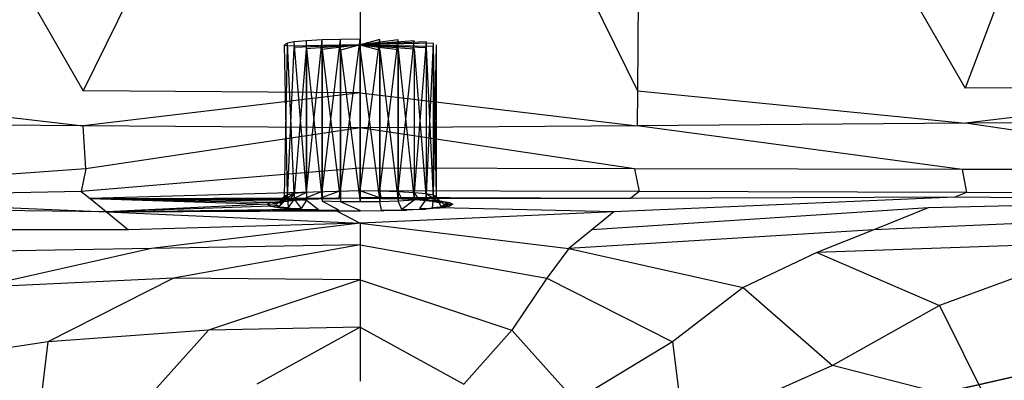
# Model space of a CAD drawing. Extents: x 0 to 1.3, y -0.48 to 0.
# Tile 14 of 36: x 0.3144 to 0.438, y -0.1545 to -0.1091. Entities that reach past the tile are written whole.
import ezdxf

# ---------------------------------------------------------------- set-up
doc = ezdxf.new("R2010")
doc.units = 0
doc.layers.add('L2_BECKEN_613113___REPLACEMTFOR', color=7, linetype='CONTINUOUS')

msp = doc.modelspace()

# ---------------------------------------------------------------- linework, layer by layer
at = {"layer": 'L2_BECKEN_613113___REPLACEMTFOR', "color": 8}
for points, invisible_edges in [([(0.178187, -0.106697), (1.122902, 0), (0.187846, -0.163497), (0.178187, -0.106697)], 10), ([(0.187846, -0.163497), (1.122902, 0), (0.203724, -0.207096), (0.187846, -0.163497)], 13), ([(0.203724, -0.207096), (1.122902, 0), (0.211081, -0.22832), (0.203724, -0.207096)], 10), ([(0.211081, -0.22832), (1.122902, 0), (0.216896, -0.242771), (0.211081, -0.22832)], 13), ([(0.216896, -0.242771), (1.122902, 0), (0.227159, -0.256961), (0.216896, -0.242771)], 10), ([(0.227159, -0.256961), (1.122902, 0), (0.238387, -0.268345), (0.227159, -0.256961)], 13), ([(0.238387, -0.268345), (1.122902, 0), (0.253876, -0.277748), (0.238387, -0.268345)], 10), ([(0.253876, -0.277748), (1.122902, 0), (0.276309, -0.285832), (0.253876, -0.277748)], 13), ([(0.276309, -0.285832), (1.122902, 0), (0.298804, -0.287985), (0.276309, -0.285832)], 10), ([(0.298804, -0.287985), (1.122902, 0), (0.394821, -0.288271), (0.298804, -0.287985)], 13), ([(0.394821, -0.288271), (1.122902, 0), (0.584883, -0.288487), (0.394821, -0.288271)], 10), ([(0.433085, -0.117758, 0.171369), (0.459845, -0.046871, 0.171394), (0.432495, -0.047027, 0.171388), (0.433085, -0.117758, 0.171369)], 13), ([(0.459845, -0.046871, 0.171394), (0.433085, -0.117758, 0.171369), (0.472377, -0.117454, 0.171394), (0.459845, -0.046871, 0.171394)], 14), ([(0.322325, -0.118074, 0.171343), (0.281756, -0.047027, 0.171388), (0.281166, -0.117758, 0.171369), (0.322325, -0.118074, 0.171343)], 13), ([(0.281756, -0.047027, 0.171388), (0.322325, -0.118074, 0.171343), (0.321856, -0.047258, 0.171382), (0.281756, -0.047027, 0.171388)], 14), ([(0.322325, -0.118074, 0.171343), (0.357126, -0.047461, 0.171377), (0.321856, -0.047258, 0.171382), (0.322325, -0.118074, 0.171343)], 13), ([(0.357126, -0.047461, 0.171377), (0.322325, -0.118074, 0.171343), (0.357126, -0.118342, 0.171321), (0.357126, -0.047461, 0.171377)], 14), ([(0.357126, -0.047461, 0.171377), (0.391927, -0.118074, 0.171343), (0.392396, -0.047258, 0.171382), (0.357126, -0.047461, 0.171377)], 14), ([(0.391927, -0.118074, 0.171343), (0.357126, -0.047461, 0.171377), (0.357126, -0.118342, 0.171321), (0.391927, -0.118074, 0.171343)], 13), ([(0.433085, -0.117758, 0.171369), (0.392396, -0.047258, 0.171382), (0.391927, -0.118074, 0.171343), (0.433085, -0.117758, 0.171369)], 13), ([(0.392396, -0.047258, 0.171382), (0.433085, -0.117758, 0.171369), (0.432495, -0.047027, 0.171388), (0.392396, -0.047258, 0.171382)], 14), ([(0.347983, -0.112117, 0.142555), (0.347602, -0.112299, 0.139928), (0.357126, -0.112299, 0.139928), (0.347983, -0.112117, 0.142555)], 14), ([(0.347983, -0.131174, 0.143896), (0.347602, -0.112299, 0.139928), (0.347983, -0.112117, 0.142555), (0.347983, -0.131174, 0.143896)], 14), ([(0.347602, -0.112299, 0.139928), (0.347983, -0.131174, 0.143896), (0.347602, -0.131356, 0.141271), (0.347602, -0.112299, 0.139928)], 13), ([(0.347602, -0.112299, 0.139928), (0.347983, -0.112482, 0.137303), (0.357126, -0.112299, 0.139928), (0.347602, -0.112299, 0.139928)], 14), ([(0.347602, -0.131356, 0.141271), (0.347983, -0.112482, 0.137303), (0.347602, -0.112299, 0.139928), (0.347602, -0.131356, 0.141271)], 14), ([(0.347983, -0.112482, 0.137303), (0.347602, -0.131356, 0.141271), (0.347983, -0.131539, 0.138645), (0.347983, -0.112482, 0.137303)], 13), ([(0.34884, -0.111949, 0.144979), (0.347983, -0.112117, 0.142555), (0.357126, -0.112299, 0.139928), (0.34884, -0.111949, 0.144979)], 14), ([(0.34884, -0.131005, 0.14632), (0.347983, -0.112117, 0.142555), (0.34884, -0.111949, 0.144979), (0.34884, -0.131005, 0.14632)], 14), ([(0.347983, -0.112117, 0.142555), (0.34884, -0.131005, 0.14632), (0.347983, -0.131174, 0.143896), (0.347983, -0.112117, 0.142555)], 13), ([(0.357126, -0.112299, 0.139928), (0.347983, -0.112482, 0.137303), (0.34884, -0.112649, 0.134878), (0.357126, -0.112299, 0.139928)], 14), ([(0.347983, -0.131539, 0.138645), (0.34884, -0.112649, 0.134878), (0.347983, -0.112482, 0.137303), (0.347983, -0.131539, 0.138645)], 14), ([(0.350364, -0.111801, 0.1471), (0.34884, -0.111949, 0.144979), (0.357126, -0.112299, 0.139928), (0.350364, -0.111801, 0.1471)], 14), ([(0.350364, -0.130858, 0.148441), (0.34884, -0.111949, 0.144979), (0.350364, -0.111801, 0.1471), (0.350364, -0.130858, 0.148441)], 14), ([(0.34884, -0.111949, 0.144979), (0.350364, -0.130858, 0.148441), (0.34884, -0.131005, 0.14632), (0.34884, -0.111949, 0.144979)], 13), ([(0.357126, -0.112299, 0.139928), (0.34884, -0.112649, 0.134878), (0.350364, -0.112797, 0.132758), (0.357126, -0.112299, 0.139928)], 14), ([(0.352363, -0.111689, 0.148716), (0.350364, -0.111801, 0.1471), (0.357126, -0.112299, 0.139928), (0.352363, -0.111689, 0.148716)], 14), ([(0.352363, -0.111689, 0.148716), (0.350364, -0.130858, 0.148441), (0.350364, -0.111801, 0.1471), (0.352363, -0.111689, 0.148716)], 13), ([(0.350364, -0.130858, 0.148441), (0.352363, -0.111689, 0.148716), (0.352363, -0.130746, 0.150057), (0.350364, -0.130858, 0.148441)], 14), ([(0.357126, -0.112299, 0.139928), (0.350364, -0.112797, 0.132758), (0.352363, -0.112909, 0.131141), (0.357126, -0.112299, 0.139928)], 14), ([(0.354649, -0.111626, 0.149625), (0.352363, -0.111689, 0.148716), (0.357126, -0.112299, 0.139928), (0.354649, -0.111626, 0.149625)], 14), ([(0.354649, -0.111626, 0.149625), (0.352363, -0.130746, 0.150057), (0.352363, -0.111689, 0.148716), (0.354649, -0.111626, 0.149625)], 13), ([(0.352363, -0.130746, 0.150057), (0.354649, -0.111626, 0.149625), (0.354649, -0.130682, 0.150967), (0.352363, -0.130746, 0.150057)], 14), ([(0.357126, -0.112299, 0.139928), (0.352363, -0.112909, 0.131141), (0.354649, -0.112972, 0.130233), (0.357126, -0.112299, 0.139928)], 14), ([(0.357126, -0.111598, 0.150029), (0.354649, -0.111626, 0.149625), (0.357126, -0.112299, 0.139928), (0.357126, -0.111598, 0.150029)], 14), ([(0.357126, -0.111598, 0.150029), (0.354649, -0.130682, 0.150967), (0.354649, -0.111626, 0.149625), (0.357126, -0.111598, 0.150029)], 13), ([(0.354649, -0.130682, 0.150967), (0.357126, -0.111598, 0.150029), (0.357126, -0.130655, 0.151371), (0.354649, -0.130682, 0.150967)], 14), ([(0.357126, -0.112299, 0.139928), (0.354649, -0.112972, 0.130233), (0.357126, -0.113, 0.129829), (0.357126, -0.112299, 0.139928)], 14), ([(0.357126, -0.111598, 0.150029), (0.357126, -0.112299, 0.139928), (0.359603, -0.111626, 0.149625), (0.357126, -0.111598, 0.150029)], 14), ([(0.359603, -0.111626, 0.149625), (0.357126, -0.130655, 0.151371), (0.357126, -0.111598, 0.150029), (0.359603, -0.111626, 0.149625)], 13), ([(0.359603, -0.111626, 0.149625), (0.357126, -0.112299, 0.139928), (0.361888, -0.111689, 0.148716), (0.359603, -0.111626, 0.149625)], 14), ([(0.357126, -0.130655, 0.151371), (0.359603, -0.111626, 0.149625), (0.359603, -0.130682, 0.150967), (0.357126, -0.130655, 0.151371)], 14), ([(0.361888, -0.111689, 0.148716), (0.357126, -0.112299, 0.139928), (0.363887, -0.111801, 0.1471), (0.361888, -0.111689, 0.148716)], 14), ([(0.363887, -0.111801, 0.1471), (0.357126, -0.112299, 0.139928), (0.365411, -0.111949, 0.144979), (0.363887, -0.111801, 0.1471)], 14), ([(0.365411, -0.111949, 0.144979), (0.357126, -0.112299, 0.139928), (0.366268, -0.112117, 0.142555), (0.365411, -0.111949, 0.144979)], 14), ([(0.366268, -0.112117, 0.142555), (0.357126, -0.112299, 0.139928), (0.366649, -0.112299, 0.139928), (0.366268, -0.112117, 0.142555)], 14), ([(0.357126, -0.112299, 0.139928), (0.357126, -0.113, 0.129829), (0.359603, -0.112972, 0.130233), (0.357126, -0.112299, 0.139928)], 14), ([(0.357126, -0.112299, 0.139928), (0.359603, -0.112972, 0.130233), (0.361888, -0.112909, 0.131141), (0.357126, -0.112299, 0.139928)], 14), ([(0.357126, -0.112299, 0.139928), (0.361888, -0.112909, 0.131141), (0.363887, -0.112797, 0.132758), (0.357126, -0.112299, 0.139928)], 14), ([(0.357126, -0.112299, 0.139928), (0.363887, -0.112797, 0.132758), (0.365411, -0.112649, 0.134878), (0.357126, -0.112299, 0.139928)], 14), ([(0.357126, -0.112299, 0.139928), (0.365411, -0.112649, 0.134878), (0.366268, -0.112482, 0.137303), (0.357126, -0.112299, 0.139928)], 14), ([(0.357126, -0.112299, 0.139928), (0.366268, -0.112482, 0.137303), (0.366649, -0.112299, 0.139928), (0.357126, -0.112299, 0.139928)], 14), ([(0.361888, -0.111689, 0.148716), (0.359603, -0.130682, 0.150967), (0.359603, -0.111626, 0.149625), (0.361888, -0.111689, 0.148716)], 13), ([(0.359603, -0.130682, 0.150967), (0.361888, -0.111689, 0.148716), (0.361888, -0.130746, 0.150057), (0.359603, -0.130682, 0.150967)], 14), ([(0.363887, -0.111801, 0.1471), (0.361888, -0.130746, 0.150057), (0.361888, -0.111689, 0.148716), (0.363887, -0.111801, 0.1471)], 13), ([(0.361888, -0.130746, 0.150057), (0.363887, -0.111801, 0.1471), (0.363887, -0.130858, 0.148441), (0.361888, -0.130746, 0.150057)], 14), ([(0.365411, -0.111949, 0.144979), (0.363887, -0.130858, 0.148441), (0.363887, -0.111801, 0.1471), (0.365411, -0.111949, 0.144979)], 14), ([(0.363887, -0.130858, 0.148441), (0.365411, -0.111949, 0.144979), (0.365411, -0.131005, 0.14632), (0.363887, -0.130858, 0.148441)], 13), ([(0.366268, -0.112117, 0.142555), (0.365411, -0.131005, 0.14632), (0.365411, -0.111949, 0.144979), (0.366268, -0.112117, 0.142555)], 14), ([(0.365411, -0.131005, 0.14632), (0.366268, -0.112117, 0.142555), (0.366268, -0.131174, 0.143896), (0.365411, -0.131005, 0.14632)], 13), ([(0.365411, -0.112649, 0.134878), (0.366268, -0.131539, 0.138645), (0.366268, -0.112482, 0.137303), (0.365411, -0.112649, 0.134878)], 14), ([(0.366649, -0.112299, 0.139928), (0.366268, -0.131174, 0.143896), (0.366268, -0.112117, 0.142555), (0.366649, -0.112299, 0.139928)], 14), ([(0.366268, -0.131174, 0.143896), (0.366649, -0.112299, 0.139928), (0.366649, -0.131356, 0.141271), (0.366268, -0.131174, 0.143896)], 13), ([(0.366268, -0.112482, 0.137303), (0.366649, -0.131356, 0.141271), (0.366649, -0.112299, 0.139928), (0.366268, -0.112482, 0.137303)], 14), ([(0.366649, -0.131356, 0.141271), (0.366268, -0.112482, 0.137303), (0.366268, -0.131539, 0.138645), (0.366649, -0.131356, 0.141271)], 13), ([(0.34884, -0.112649, 0.134878), (0.347983, -0.131539, 0.138645), (0.34884, -0.131707, 0.136221), (0.34884, -0.112649, 0.134878)], 13), ([(0.34884, -0.131707, 0.136221), (0.350364, -0.112797, 0.132758), (0.34884, -0.112649, 0.134878), (0.34884, -0.131707, 0.136221)], 14), ([(0.350364, -0.112797, 0.132758), (0.34884, -0.131707, 0.136221), (0.350364, -0.131854, 0.134099), (0.350364, -0.112797, 0.132758)], 13), ([(0.352363, -0.131966, 0.132484), (0.350364, -0.112797, 0.132758), (0.350364, -0.131854, 0.134099), (0.352363, -0.131966, 0.132484)], 13), ([(0.350364, -0.112797, 0.132758), (0.352363, -0.131966, 0.132484), (0.352363, -0.112909, 0.131141), (0.350364, -0.112797, 0.132758)], 14), ([(0.354649, -0.13203, 0.131574), (0.352363, -0.112909, 0.131141), (0.352363, -0.131966, 0.132484), (0.354649, -0.13203, 0.131574)], 13), ([(0.352363, -0.112909, 0.131141), (0.354649, -0.13203, 0.131574), (0.354649, -0.112972, 0.130233), (0.352363, -0.112909, 0.131141)], 14), ([(0.357126, -0.132058, 0.13117), (0.354649, -0.112972, 0.130233), (0.354649, -0.13203, 0.131574), (0.357126, -0.132058, 0.13117)], 13), ([(0.354649, -0.112972, 0.130233), (0.357126, -0.132058, 0.13117), (0.357126, -0.113, 0.129829), (0.354649, -0.112972, 0.130233)], 14), ([(0.357126, -0.113, 0.129829), (0.359603, -0.13203, 0.131574), (0.359603, -0.112972, 0.130233), (0.357126, -0.113, 0.129829)], 14), ([(0.359603, -0.13203, 0.131574), (0.357126, -0.113, 0.129829), (0.357126, -0.132058, 0.13117), (0.359603, -0.13203, 0.131574)], 13), ([(0.359603, -0.112972, 0.130233), (0.361888, -0.131966, 0.132484), (0.361888, -0.112909, 0.131141), (0.359603, -0.112972, 0.130233)], 14), ([(0.361888, -0.131966, 0.132484), (0.359603, -0.112972, 0.130233), (0.359603, -0.13203, 0.131574), (0.361888, -0.131966, 0.132484)], 13), ([(0.361888, -0.112909, 0.131141), (0.363887, -0.131854, 0.134099), (0.363887, -0.112797, 0.132758), (0.361888, -0.112909, 0.131141)], 14), ([(0.363887, -0.131854, 0.134099), (0.361888, -0.112909, 0.131141), (0.361888, -0.131966, 0.132484), (0.363887, -0.131854, 0.134099)], 13), ([(0.363887, -0.112797, 0.132758), (0.365411, -0.131707, 0.136221), (0.365411, -0.112649, 0.134878), (0.363887, -0.112797, 0.132758)], 14), ([(0.365411, -0.131707, 0.136221), (0.363887, -0.112797, 0.132758), (0.363887, -0.131854, 0.134099), (0.365411, -0.131707, 0.136221)], 13), ([(0.366268, -0.131539, 0.138645), (0.365411, -0.112649, 0.134878), (0.365411, -0.131707, 0.136221), (0.366268, -0.131539, 0.138645)], 13), ([(0.322354, -0.122495, 0.171341), (0.281166, -0.117758, 0.171369), (0.281129, -0.122173, 0.171368), (0.322354, -0.122495, 0.171341)], 13), ([(0.281166, -0.117758, 0.171369), (0.322354, -0.122495, 0.171341), (0.322325, -0.118074, 0.171343), (0.281166, -0.117758, 0.171369)], 14), ([(0.322354, -0.122495, 0.171341), (0.357126, -0.118342, 0.171321), (0.322325, -0.118074, 0.171343), (0.322354, -0.122495, 0.171341)], 13), ([(0.357126, -0.118342, 0.171321), (0.322354, -0.122495, 0.171341), (0.357126, -0.122767, 0.171318), (0.357126, -0.118342, 0.171321)], 14), ([(0.357126, -0.118342, 0.171321), (0.391897, -0.122495, 0.171341), (0.391927, -0.118074, 0.171343), (0.357126, -0.118342, 0.171321)], 14), ([(0.391897, -0.122495, 0.171341), (0.357126, -0.118342, 0.171321), (0.357126, -0.122767, 0.171318), (0.391897, -0.122495, 0.171341)], 13), ([(0.433122, -0.122173, 0.171368), (0.391927, -0.118074, 0.171343), (0.391897, -0.122495, 0.171341), (0.433122, -0.122173, 0.171368)], 13), ([(0.391927, -0.118074, 0.171343), (0.433122, -0.122173, 0.171368), (0.433085, -0.117758, 0.171369), (0.391927, -0.118074, 0.171343)], 14), ([(0.433122, -0.122173, 0.171368), (0.472377, -0.117454, 0.171394), (0.433085, -0.117758, 0.171369), (0.433122, -0.122173, 0.171368)], 13), ([(0.472377, -0.117454, 0.171394), (0.433122, -0.122173, 0.171368), (0.473159, -0.12186, 0.171394), (0.472377, -0.117454, 0.171394)], 14), ([(0.322354, -0.122495, 0.171341), (0.281129, -0.122173, 0.171368), (0.281545, -0.127974, 0.168831), (0.322354, -0.122495, 0.171341)], 14), ([(0.433122, -0.122173, 0.171368), (0.391897, -0.122495, 0.171341), (0.432707, -0.127974, 0.168831), (0.433122, -0.122173, 0.171368)], 14), ([(0.473154, -0.128054, 0.168895), (0.433122, -0.122173, 0.171368), (0.432707, -0.127974, 0.168831), (0.473154, -0.128054, 0.168895)], 14), ([(0.473159, -0.12186, 0.171394), (0.433122, -0.122173, 0.171368), (0.473154, -0.128054, 0.168895), (0.473159, -0.12186, 0.171394)], 14), ([(0.322689, -0.127892, 0.168767), (0.322354, -0.122495, 0.171341), (0.281545, -0.127974, 0.168831), (0.322689, -0.127892, 0.168767)], 14), ([(0.357126, -0.122767, 0.171318), (0.322354, -0.122495, 0.171341), (0.322689, -0.127892, 0.168767), (0.357126, -0.122767, 0.171318)], 14), ([(0.357126, -0.122767, 0.171318), (0.322689, -0.127892, 0.168767), (0.357126, -0.127824, 0.168713), (0.357126, -0.122767, 0.171318)], 14), ([(0.391897, -0.122495, 0.171341), (0.357126, -0.122767, 0.171318), (0.391563, -0.127892, 0.168767), (0.391897, -0.122495, 0.171341)], 14), ([(0.391563, -0.127892, 0.168767), (0.357126, -0.122767, 0.171318), (0.357126, -0.127824, 0.168713), (0.391563, -0.127892, 0.168767)], 14), ([(0.432707, -0.127974, 0.168831), (0.391897, -0.122495, 0.171341), (0.391563, -0.127892, 0.168767), (0.432707, -0.127974, 0.168831)], 14), ([(0.281545, -0.127974, 0.168831), (0.281004, -0.13089, 0.162813), (0.322689, -0.127892, 0.168767), (0.281545, -0.127974, 0.168831)], 14), ([(0.322689, -0.127892, 0.168767), (0.281004, -0.13089, 0.162813), (0.322107, -0.130759, 0.162701), (0.322689, -0.127892, 0.168767)], 14), ([(0.322689, -0.127892, 0.168767), (0.322107, -0.130759, 0.162701), (0.357126, -0.127824, 0.168713), (0.322689, -0.127892, 0.168767)], 14), ([(0.357126, -0.127824, 0.168713), (0.322107, -0.130759, 0.162701), (0.357126, -0.130647, 0.162605), (0.357126, -0.127824, 0.168713)], 14), ([(0.357126, -0.127824, 0.168713), (0.357126, -0.130647, 0.162605), (0.392144, -0.130759, 0.162701), (0.357126, -0.127824, 0.168713)], 14), ([(0.391563, -0.127892, 0.168767), (0.357126, -0.127824, 0.168713), (0.392144, -0.130759, 0.162701), (0.391563, -0.127892, 0.168767)], 14), ([(0.391563, -0.127892, 0.168767), (0.392144, -0.130759, 0.162701), (0.433247, -0.13089, 0.162813), (0.391563, -0.127892, 0.168767)], 14), ([(0.432707, -0.127974, 0.168831), (0.391563, -0.127892, 0.168767), (0.433247, -0.13089, 0.162813), (0.432707, -0.127974, 0.168831)], 14), ([(0.432707, -0.127974, 0.168831), (0.433247, -0.13089, 0.162813), (0.473151, -0.131017, 0.162921), (0.432707, -0.127974, 0.168831)], 14), ([(0.473154, -0.128054, 0.168895), (0.432707, -0.127974, 0.168831), (0.473151, -0.131017, 0.162921), (0.473154, -0.128054, 0.168895)], 14), ([(0.281004, -0.13089, 0.162813), (0.28248, -0.131482, 0.154045), (0.322107, -0.130759, 0.162701), (0.281004, -0.13089, 0.162813)], 14), ([(0.322107, -0.130759, 0.162701), (0.28248, -0.131482, 0.154045), (0.323205, -0.131634, 0.153882), (0.322107, -0.130759, 0.162701)], 14), ([(0.322107, -0.130759, 0.162701), (0.323205, -0.131634, 0.153882), (0.357126, -0.130647, 0.162605), (0.322107, -0.130759, 0.162701)], 14), ([(0.357126, -0.130647, 0.162605), (0.323205, -0.131634, 0.153882), (0.357126, -0.131502, 0.153683), (0.357126, -0.130647, 0.162605)], 14), ([(0.34884, -0.131005, 0.14632), (0.347031, -0.132162, 0.14417), (0.347983, -0.131174, 0.143896), (0.34884, -0.131005, 0.14632)], 14), ([(0.34884, -0.131005, 0.14632), (0.348079, -0.131973, 0.146896), (0.347031, -0.132162, 0.14417), (0.34884, -0.131005, 0.14632)], 14), ([(0.350364, -0.130858, 0.148441), (0.348079, -0.131973, 0.146896), (0.34884, -0.131005, 0.14632), (0.350364, -0.130858, 0.148441)], 14), ([(0.349697, -0.131812, 0.149219), (0.348079, -0.131973, 0.146896), (0.350364, -0.130858, 0.148441), (0.349697, -0.131812, 0.149219)], 14), ([(0.352363, -0.130746, 0.150057), (0.349697, -0.131812, 0.149219), (0.350364, -0.130858, 0.148441), (0.352363, -0.130746, 0.150057)], 14), ([(0.351887, -0.131693, 0.150936), (0.349697, -0.131812, 0.149219), (0.352363, -0.130746, 0.150057), (0.351887, -0.131693, 0.150936)], 14), ([(0.354649, -0.130682, 0.150967), (0.351887, -0.131693, 0.150936), (0.352363, -0.130746, 0.150057), (0.354649, -0.130682, 0.150967)], 14), ([(0.354458, -0.131615, 0.152048), (0.351887, -0.131693, 0.150936), (0.354649, -0.130682, 0.150967), (0.354458, -0.131615, 0.152048)], 14), ([(0.354458, -0.131615, 0.152048), (0.354649, -0.130682, 0.150967), (0.357126, -0.130655, 0.151371), (0.354458, -0.131615, 0.152048)], 14), ([(0.357126, -0.131587, 0.152452), (0.354458, -0.131615, 0.152048), (0.357126, -0.130655, 0.151371), (0.357126, -0.131587, 0.152452)], 14), ([(0.392144, -0.130759, 0.162701), (0.357126, -0.130647, 0.162605), (0.391047, -0.131634, 0.153882), (0.392144, -0.130759, 0.162701)], 14), ([(0.357126, -0.130647, 0.162605), (0.357126, -0.131502, 0.153683), (0.391047, -0.131634, 0.153882), (0.357126, -0.130647, 0.162605)], 14), ([(0.357126, -0.131587, 0.152452), (0.357126, -0.130655, 0.151371), (0.359794, -0.131615, 0.152048), (0.357126, -0.131587, 0.152452)], 14), ([(0.359794, -0.131615, 0.152048), (0.357126, -0.130655, 0.151371), (0.359603, -0.130682, 0.150967), (0.359794, -0.131615, 0.152048)], 14), ([(0.359794, -0.131615, 0.152048), (0.359603, -0.130682, 0.150967), (0.362365, -0.131693, 0.150936), (0.359794, -0.131615, 0.152048)], 14), ([(0.359603, -0.130682, 0.150967), (0.361888, -0.130746, 0.150057), (0.362365, -0.131693, 0.150936), (0.359603, -0.130682, 0.150967)], 14), ([(0.362365, -0.131693, 0.150936), (0.361888, -0.130746, 0.150057), (0.364554, -0.131812, 0.149219), (0.362365, -0.131693, 0.150936)], 14), ([(0.361888, -0.130746, 0.150057), (0.363887, -0.130858, 0.148441), (0.364554, -0.131812, 0.149219), (0.361888, -0.130746, 0.150057)], 14), ([(0.364554, -0.131812, 0.149219), (0.363887, -0.130858, 0.148441), (0.366173, -0.131973, 0.146896), (0.364554, -0.131812, 0.149219)], 14), ([(0.363887, -0.130858, 0.148441), (0.365411, -0.131005, 0.14632), (0.366173, -0.131973, 0.146896), (0.363887, -0.130858, 0.148441)], 14), ([(0.365411, -0.131005, 0.14632), (0.367221, -0.132162, 0.14417), (0.366173, -0.131973, 0.146896), (0.365411, -0.131005, 0.14632)], 14), ([(0.365411, -0.131005, 0.14632), (0.366268, -0.131174, 0.143896), (0.367221, -0.132162, 0.14417), (0.365411, -0.131005, 0.14632)], 14), ([(0.392144, -0.130759, 0.162701), (0.391047, -0.131634, 0.153882), (0.431772, -0.131482, 0.154045), (0.392144, -0.130759, 0.162701)], 14), ([(0.433247, -0.13089, 0.162813), (0.392144, -0.130759, 0.162701), (0.431772, -0.131482, 0.154045), (0.433247, -0.13089, 0.162813)], 14), ([(0.433247, -0.13089, 0.162813), (0.431772, -0.131482, 0.154045), (0.471288, -0.131772, 0.154267), (0.433247, -0.13089, 0.162813)], 14), ([(0.473151, -0.131017, 0.162921), (0.433247, -0.13089, 0.162813), (0.471288, -0.131772, 0.154267), (0.473151, -0.131017, 0.162921)], 14), ([(0.28248, -0.131482, 0.154045), (0.325292, -0.133301, 0.137105), (0.323205, -0.131634, 0.153882), (0.28248, -0.131482, 0.154045)], 14), ([(0.28248, -0.131482, 0.154045), (0.285826, -0.132824, 0.134167), (0.325292, -0.133301, 0.137105), (0.28248, -0.131482, 0.154045)], 14), ([(0.323205, -0.131634, 0.153882), (0.354162, -0.131533, 0.153234), (0.357126, -0.131502, 0.153683), (0.323205, -0.131634, 0.153882)], 14), ([(0.323205, -0.131634, 0.153882), (0.351307, -0.131619, 0.151999), (0.354162, -0.131533, 0.153234), (0.323205, -0.131634, 0.153882)], 14), ([(0.323205, -0.131634, 0.153882), (0.348875, -0.131751, 0.150092), (0.351307, -0.131619, 0.151999), (0.323205, -0.131634, 0.153882)], 14), ([(0.323205, -0.131634, 0.153882), (0.325292, -0.133301, 0.137105), (0.345491, -0.132359, 0.141341), (0.323205, -0.131634, 0.153882)], 14), ([(0.323205, -0.131634, 0.153882), (0.345491, -0.132359, 0.141341), (0.345913, -0.13214, 0.144483), (0.323205, -0.131634, 0.153882)], 14), ([(0.323205, -0.131634, 0.153882), (0.345913, -0.13214, 0.144483), (0.347077, -0.13193, 0.147512), (0.323205, -0.131634, 0.153882)], 14), ([(0.323205, -0.131634, 0.153882), (0.347077, -0.13193, 0.147512), (0.348875, -0.131751, 0.150092), (0.323205, -0.131634, 0.153882)], 14), ([(0.346651, -0.132359, 0.141341), (0.345913, -0.13214, 0.144483), (0.345491, -0.132359, 0.141341), (0.346651, -0.132359, 0.141341)], 13), ([(0.345913, -0.13214, 0.144483), (0.348079, -0.131973, 0.146896), (0.347077, -0.13193, 0.147512), (0.345913, -0.13214, 0.144483)], 14), ([(0.348079, -0.131973, 0.146896), (0.345913, -0.13214, 0.144483), (0.347031, -0.132162, 0.14417), (0.348079, -0.131973, 0.146896)], 13), ([(0.345913, -0.13214, 0.144483), (0.346651, -0.132359, 0.141341), (0.347031, -0.132162, 0.14417), (0.345913, -0.13214, 0.144483)], 14), ([(0.347983, -0.131174, 0.143896), (0.346651, -0.132359, 0.141341), (0.347602, -0.131356, 0.141271), (0.347983, -0.131174, 0.143896)], 14), ([(0.347983, -0.131174, 0.143896), (0.347031, -0.132162, 0.14417), (0.346651, -0.132359, 0.141341), (0.347983, -0.131174, 0.143896)], 14), ([(0.347602, -0.131356, 0.141271), (0.346651, -0.132359, 0.141341), (0.347031, -0.132555, 0.138513), (0.347602, -0.131356, 0.141271)], 14), ([(0.347602, -0.131356, 0.141271), (0.347031, -0.132555, 0.138513), (0.347983, -0.131539, 0.138645), (0.347602, -0.131356, 0.141271)], 14), ([(0.347983, -0.131539, 0.138645), (0.347031, -0.132555, 0.138513), (0.348079, -0.132744, 0.135786), (0.347983, -0.131539, 0.138645)], 14), ([(0.347077, -0.13193, 0.147512), (0.349697, -0.131812, 0.149219), (0.348875, -0.131751, 0.150092), (0.347077, -0.13193, 0.147512)], 14), ([(0.349697, -0.131812, 0.149219), (0.347077, -0.13193, 0.147512), (0.348079, -0.131973, 0.146896), (0.349697, -0.131812, 0.149219)], 13), ([(0.347983, -0.131539, 0.138645), (0.348079, -0.132744, 0.135786), (0.34884, -0.131707, 0.136221), (0.347983, -0.131539, 0.138645)], 14), ([(0.34884, -0.131707, 0.136221), (0.348079, -0.132744, 0.135786), (0.349697, -0.132906, 0.133463), (0.34884, -0.131707, 0.136221)], 14), ([(0.34884, -0.131707, 0.136221), (0.349697, -0.132906, 0.133463), (0.350364, -0.131854, 0.134099), (0.34884, -0.131707, 0.136221)], 14), ([(0.348875, -0.131751, 0.150092), (0.351887, -0.131693, 0.150936), (0.351307, -0.131619, 0.151999), (0.348875, -0.131751, 0.150092)], 14), ([(0.351887, -0.131693, 0.150936), (0.348875, -0.131751, 0.150092), (0.349697, -0.131812, 0.149219), (0.351887, -0.131693, 0.150936)], 13), ([(0.350364, -0.131854, 0.134099), (0.349697, -0.132906, 0.133463), (0.351887, -0.133025, 0.131745), (0.350364, -0.131854, 0.134099)], 14), ([(0.350364, -0.131854, 0.134099), (0.351887, -0.133025, 0.131745), (0.352363, -0.131966, 0.132484), (0.350364, -0.131854, 0.134099)], 14), ([(0.351307, -0.131619, 0.151999), (0.354458, -0.131615, 0.152048), (0.354162, -0.131533, 0.153234), (0.351307, -0.131619, 0.151999)], 14), ([(0.354458, -0.131615, 0.152048), (0.351307, -0.131619, 0.151999), (0.351887, -0.131693, 0.150936), (0.354458, -0.131615, 0.152048)], 13), ([(0.354458, -0.133102, 0.130635), (0.352363, -0.131966, 0.132484), (0.351887, -0.133025, 0.131745), (0.354458, -0.133102, 0.130635)], 14), ([(0.354649, -0.13203, 0.131574), (0.352363, -0.131966, 0.132484), (0.354458, -0.133102, 0.130635), (0.354649, -0.13203, 0.131574)], 14), ([(0.354162, -0.131533, 0.153234), (0.357126, -0.131587, 0.152452), (0.357126, -0.131502, 0.153683), (0.354162, -0.131533, 0.153234)], 14), ([(0.357126, -0.131587, 0.152452), (0.354162, -0.131533, 0.153234), (0.354458, -0.131615, 0.152048), (0.357126, -0.131587, 0.152452)], 13), ([(0.357126, -0.133131, 0.130231), (0.354649, -0.13203, 0.131574), (0.354458, -0.133102, 0.130635), (0.357126, -0.133131, 0.130231)], 14), ([(0.357126, -0.132058, 0.13117), (0.354649, -0.13203, 0.131574), (0.357126, -0.133131, 0.130231), (0.357126, -0.132058, 0.13117)], 14), ([(0.391047, -0.131634, 0.153882), (0.357126, -0.131502, 0.153683), (0.360089, -0.131533, 0.153234), (0.391047, -0.131634, 0.153882)], 14), ([(0.357126, -0.131587, 0.152452), (0.360089, -0.131533, 0.153234), (0.357126, -0.131502, 0.153683), (0.357126, -0.131587, 0.152452)], 14), ([(0.360089, -0.131533, 0.153234), (0.357126, -0.131587, 0.152452), (0.359794, -0.131615, 0.152048), (0.360089, -0.131533, 0.153234)], 13), ([(0.359794, -0.133102, 0.130635), (0.359603, -0.13203, 0.131574), (0.357126, -0.133131, 0.130231), (0.359794, -0.133102, 0.130635)], 14), ([(0.359603, -0.13203, 0.131574), (0.357126, -0.132058, 0.13117), (0.357126, -0.133131, 0.130231), (0.359603, -0.13203, 0.131574)], 14), ([(0.361888, -0.131966, 0.132484), (0.359603, -0.13203, 0.131574), (0.359794, -0.133102, 0.130635), (0.361888, -0.131966, 0.132484)], 14), ([(0.359794, -0.131615, 0.152048), (0.362945, -0.131619, 0.151999), (0.360089, -0.131533, 0.153234), (0.359794, -0.131615, 0.152048)], 14), ([(0.362945, -0.131619, 0.151999), (0.359794, -0.131615, 0.152048), (0.362365, -0.131693, 0.150936), (0.362945, -0.131619, 0.151999)], 13), ([(0.362365, -0.133025, 0.131745), (0.361888, -0.131966, 0.132484), (0.359794, -0.133102, 0.130635), (0.362365, -0.133025, 0.131745)], 14), ([(0.391047, -0.131634, 0.153882), (0.360089, -0.131533, 0.153234), (0.362945, -0.131619, 0.151999), (0.391047, -0.131634, 0.153882)], 14), ([(0.363887, -0.131854, 0.134099), (0.361888, -0.131966, 0.132484), (0.362365, -0.133025, 0.131745), (0.363887, -0.131854, 0.134099)], 14), ([(0.362365, -0.131693, 0.150936), (0.365377, -0.131751, 0.150092), (0.362945, -0.131619, 0.151999), (0.362365, -0.131693, 0.150936)], 14), ([(0.365377, -0.131751, 0.150092), (0.362365, -0.131693, 0.150936), (0.364554, -0.131812, 0.149219), (0.365377, -0.131751, 0.150092)], 13), ([(0.363887, -0.131854, 0.134099), (0.362365, -0.133025, 0.131745), (0.364554, -0.132906, 0.133463), (0.363887, -0.131854, 0.134099)], 14), ([(0.391047, -0.131634, 0.153882), (0.362945, -0.131619, 0.151999), (0.388959, -0.133301, 0.137105), (0.391047, -0.131634, 0.153882)], 14), ([(0.362945, -0.131619, 0.151999), (0.365377, -0.131751, 0.150092), (0.388959, -0.133301, 0.137105), (0.362945, -0.131619, 0.151999)], 14), ([(0.365411, -0.131707, 0.136221), (0.363887, -0.131854, 0.134099), (0.364554, -0.132906, 0.133463), (0.365411, -0.131707, 0.136221)], 14), ([(0.365411, -0.131707, 0.136221), (0.364554, -0.132906, 0.133463), (0.366173, -0.132744, 0.135786), (0.365411, -0.131707, 0.136221)], 14), ([(0.364554, -0.131812, 0.149219), (0.367174, -0.13193, 0.147512), (0.365377, -0.131751, 0.150092), (0.364554, -0.131812, 0.149219)], 14), ([(0.367174, -0.13193, 0.147512), (0.364554, -0.131812, 0.149219), (0.366173, -0.131973, 0.146896), (0.367174, -0.13193, 0.147512)], 13), ([(0.365377, -0.131751, 0.150092), (0.367174, -0.13193, 0.147512), (0.388959, -0.133301, 0.137105), (0.365377, -0.131751, 0.150092)], 14), ([(0.366268, -0.131539, 0.138645), (0.365411, -0.131707, 0.136221), (0.366173, -0.132744, 0.135786), (0.366268, -0.131539, 0.138645)], 14), ([(0.366268, -0.131539, 0.138645), (0.366173, -0.132744, 0.135786), (0.367221, -0.132555, 0.138513), (0.366268, -0.131539, 0.138645)], 14), ([(0.366173, -0.131973, 0.146896), (0.368339, -0.13214, 0.144483), (0.367174, -0.13193, 0.147512), (0.366173, -0.131973, 0.146896)], 14), ([(0.368339, -0.13214, 0.144483), (0.366173, -0.131973, 0.146896), (0.367221, -0.132162, 0.14417), (0.368339, -0.13214, 0.144483)], 13), ([(0.366268, -0.131174, 0.143896), (0.367601, -0.132359, 0.141341), (0.367221, -0.132162, 0.14417), (0.366268, -0.131174, 0.143896)], 14), ([(0.366268, -0.131174, 0.143896), (0.366649, -0.131356, 0.141271), (0.367601, -0.132359, 0.141341), (0.366268, -0.131174, 0.143896)], 14), ([(0.366649, -0.131356, 0.141271), (0.366268, -0.131539, 0.138645), (0.367221, -0.132555, 0.138513), (0.366649, -0.131356, 0.141271)], 14), ([(0.366649, -0.131356, 0.141271), (0.367221, -0.132555, 0.138513), (0.367601, -0.132359, 0.141341), (0.366649, -0.131356, 0.141271)], 14), ([(0.367174, -0.13193, 0.147512), (0.368339, -0.13214, 0.144483), (0.388959, -0.133301, 0.137105), (0.367174, -0.13193, 0.147512)], 14), ([(0.367601, -0.132359, 0.141341), (0.368339, -0.13214, 0.144483), (0.367221, -0.132162, 0.14417), (0.367601, -0.132359, 0.141341)], 14), ([(0.368339, -0.13214, 0.144483), (0.367601, -0.132359, 0.141341), (0.368761, -0.132359, 0.141341), (0.368339, -0.13214, 0.144483)], 13), ([(0.368339, -0.13214, 0.144483), (0.368761, -0.132359, 0.141341), (0.388959, -0.133301, 0.137105), (0.368339, -0.13214, 0.144483)], 14), ([(0.431772, -0.131482, 0.154045), (0.388959, -0.133301, 0.137105), (0.428426, -0.132824, 0.134167), (0.431772, -0.131482, 0.154045)], 14), ([(0.431772, -0.131482, 0.154045), (0.391047, -0.131634, 0.153882), (0.388959, -0.133301, 0.137105), (0.431772, -0.131482, 0.154045)], 14), ([(0.471288, -0.131772, 0.154267), (0.431772, -0.131482, 0.154045), (0.428426, -0.132824, 0.134167), (0.471288, -0.131772, 0.154267)], 14), ([(0.471288, -0.131772, 0.154267), (0.428426, -0.132824, 0.134167), (0.466859, -0.133567, 0.133693), (0.471288, -0.131772, 0.154267)], 14), ([(0.325292, -0.133301, 0.137105), (0.285826, -0.132824, 0.134167), (0.32805, -0.135558, 0.115099), (0.325292, -0.133301, 0.137105)], 14), ([(0.285826, -0.132824, 0.134167), (0.292643, -0.135563, 0.113615), (0.32805, -0.135558, 0.115099), (0.285826, -0.132824, 0.134167)], 14), ([(0.345491, -0.132359, 0.141341), (0.325292, -0.133301, 0.137105), (0.345913, -0.132577, 0.1382), (0.345491, -0.132359, 0.141341)], 14), ([(0.345913, -0.132577, 0.1382), (0.325292, -0.133301, 0.137105), (0.347077, -0.132787, 0.135171), (0.345913, -0.132577, 0.1382)], 14), ([(0.325292, -0.133301, 0.137105), (0.348875, -0.132967, 0.13259), (0.347077, -0.132787, 0.135171), (0.325292, -0.133301, 0.137105)], 14), ([(0.325292, -0.133301, 0.137105), (0.351307, -0.133099, 0.130683), (0.348875, -0.132967, 0.13259), (0.325292, -0.133301, 0.137105)], 14), ([(0.325292, -0.133301, 0.137105), (0.354162, -0.133184, 0.129449), (0.351307, -0.133099, 0.130683), (0.325292, -0.133301, 0.137105)], 14), ([(0.325292, -0.133301, 0.137105), (0.357126, -0.134729, 0.115923), (0.354162, -0.133184, 0.129449), (0.325292, -0.133301, 0.137105)], 14), ([(0.325292, -0.133301, 0.137105), (0.32805, -0.135558, 0.115099), (0.357126, -0.134729, 0.115923), (0.325292, -0.133301, 0.137105)], 14), ([(0.347031, -0.132555, 0.138513), (0.345491, -0.132359, 0.141341), (0.345913, -0.132577, 0.1382), (0.347031, -0.132555, 0.138513)], 13), ([(0.345491, -0.132359, 0.141341), (0.347031, -0.132555, 0.138513), (0.346651, -0.132359, 0.141341), (0.345491, -0.132359, 0.141341)], 14), ([(0.345913, -0.132577, 0.1382), (0.348079, -0.132744, 0.135786), (0.347031, -0.132555, 0.138513), (0.345913, -0.132577, 0.1382)], 14), ([(0.348079, -0.132744, 0.135786), (0.345913, -0.132577, 0.1382), (0.347077, -0.132787, 0.135171), (0.348079, -0.132744, 0.135786)], 13), ([(0.347077, -0.132787, 0.135171), (0.349697, -0.132906, 0.133463), (0.348079, -0.132744, 0.135786), (0.347077, -0.132787, 0.135171)], 14), ([(0.349697, -0.132906, 0.133463), (0.347077, -0.132787, 0.135171), (0.348875, -0.132967, 0.13259), (0.349697, -0.132906, 0.133463)], 13), ([(0.348875, -0.132967, 0.13259), (0.351887, -0.133025, 0.131745), (0.349697, -0.132906, 0.133463), (0.348875, -0.132967, 0.13259)], 14), ([(0.351887, -0.133025, 0.131745), (0.348875, -0.132967, 0.13259), (0.351307, -0.133099, 0.130683), (0.351887, -0.133025, 0.131745)], 13), ([(0.351307, -0.133099, 0.130683), (0.354458, -0.133102, 0.130635), (0.351887, -0.133025, 0.131745), (0.351307, -0.133099, 0.130683)], 14), ([(0.354458, -0.133102, 0.130635), (0.351307, -0.133099, 0.130683), (0.354162, -0.133184, 0.129449), (0.354458, -0.133102, 0.130635)], 13), ([(0.354162, -0.133184, 0.129449), (0.357126, -0.133131, 0.130231), (0.354458, -0.133102, 0.130635), (0.354162, -0.133184, 0.129449)], 14), ([(0.357126, -0.133131, 0.130231), (0.354162, -0.133184, 0.129449), (0.357126, -0.133217, 0.129), (0.357126, -0.133131, 0.130231)], 13), ([(0.354162, -0.133184, 0.129449), (0.357126, -0.134729, 0.115923), (0.357126, -0.133217, 0.129), (0.354162, -0.133184, 0.129449)], 14), ([(0.388959, -0.133301, 0.137105), (0.367174, -0.132787, 0.135171), (0.357126, -0.134729, 0.115923), (0.388959, -0.133301, 0.137105)], 14), ([(0.367174, -0.132787, 0.135171), (0.365377, -0.132967, 0.13259), (0.357126, -0.134729, 0.115923), (0.367174, -0.132787, 0.135171)], 14), ([(0.365377, -0.132967, 0.13259), (0.362945, -0.133099, 0.130683), (0.357126, -0.134729, 0.115923), (0.365377, -0.132967, 0.13259)], 14), ([(0.362945, -0.133099, 0.130683), (0.360089, -0.133184, 0.129449), (0.357126, -0.134729, 0.115923), (0.362945, -0.133099, 0.130683)], 14), ([(0.357126, -0.133131, 0.130231), (0.360089, -0.133184, 0.129449), (0.359794, -0.133102, 0.130635), (0.357126, -0.133131, 0.130231)], 14), ([(0.360089, -0.133184, 0.129449), (0.357126, -0.133131, 0.130231), (0.357126, -0.133217, 0.129), (0.360089, -0.133184, 0.129449)], 13), ([(0.360089, -0.133184, 0.129449), (0.357126, -0.133217, 0.129), (0.357126, -0.134729, 0.115923), (0.360089, -0.133184, 0.129449)], 14), ([(0.388959, -0.133301, 0.137105), (0.357126, -0.134729, 0.115923), (0.386202, -0.135558, 0.115099), (0.388959, -0.133301, 0.137105)], 14), ([(0.359794, -0.133102, 0.130635), (0.362945, -0.133099, 0.130683), (0.362365, -0.133025, 0.131745), (0.359794, -0.133102, 0.130635)], 14), ([(0.362945, -0.133099, 0.130683), (0.359794, -0.133102, 0.130635), (0.360089, -0.133184, 0.129449), (0.362945, -0.133099, 0.130683)], 13), ([(0.362365, -0.133025, 0.131745), (0.365377, -0.132967, 0.13259), (0.364554, -0.132906, 0.133463), (0.362365, -0.133025, 0.131745)], 14), ([(0.365377, -0.132967, 0.13259), (0.362365, -0.133025, 0.131745), (0.362945, -0.133099, 0.130683), (0.365377, -0.132967, 0.13259)], 13), ([(0.364554, -0.132906, 0.133463), (0.367174, -0.132787, 0.135171), (0.366173, -0.132744, 0.135786), (0.364554, -0.132906, 0.133463)], 14), ([(0.367174, -0.132787, 0.135171), (0.364554, -0.132906, 0.133463), (0.365377, -0.132967, 0.13259), (0.367174, -0.132787, 0.135171)], 13), ([(0.366173, -0.132744, 0.135786), (0.368339, -0.132577, 0.1382), (0.367221, -0.132555, 0.138513), (0.366173, -0.132744, 0.135786)], 14), ([(0.368339, -0.132577, 0.1382), (0.366173, -0.132744, 0.135786), (0.367174, -0.132787, 0.135171), (0.368339, -0.132577, 0.1382)], 13), ([(0.368339, -0.132577, 0.1382), (0.367174, -0.132787, 0.135171), (0.388959, -0.133301, 0.137105), (0.368339, -0.132577, 0.1382)], 14), ([(0.368761, -0.132359, 0.141341), (0.367221, -0.132555, 0.138513), (0.368339, -0.132577, 0.1382), (0.368761, -0.132359, 0.141341)], 13), ([(0.367221, -0.132555, 0.138513), (0.368761, -0.132359, 0.141341), (0.367601, -0.132359, 0.141341), (0.367221, -0.132555, 0.138513)], 14), ([(0.368761, -0.132359, 0.141341), (0.368339, -0.132577, 0.1382), (0.388959, -0.133301, 0.137105), (0.368761, -0.132359, 0.141341)], 14), ([(0.428426, -0.132824, 0.134167), (0.386202, -0.135558, 0.115099), (0.421608, -0.135563, 0.113615), (0.428426, -0.132824, 0.134167)], 14), ([(0.388959, -0.133301, 0.137105), (0.386202, -0.135558, 0.115099), (0.428426, -0.132824, 0.134167), (0.388959, -0.133301, 0.137105)], 14), ([(0.428426, -0.132824, 0.134167), (0.421608, -0.135563, 0.113615), (0.466859, -0.133567, 0.133693), (0.428426, -0.132824, 0.134167)], 14), ([(0.357126, -0.134729, 0.115923), (0.32805, -0.135558, 0.115099), (0.330924, -0.13791, 0.092161), (0.357126, -0.134729, 0.115923)], 14), ([(0.357126, -0.134729, 0.115923), (0.330924, -0.13791, 0.092161), (0.357126, -0.137464, 0.092278), (0.357126, -0.134729, 0.115923)], 14), ([(0.357126, -0.134729, 0.115923), (0.357126, -0.137464, 0.092278), (0.383327, -0.13791, 0.092161), (0.357126, -0.134729, 0.115923)], 14), ([(0.357126, -0.134729, 0.115923), (0.383327, -0.13791, 0.092161), (0.386202, -0.135558, 0.115099), (0.357126, -0.134729, 0.115923)], 14), ([(0.466859, -0.133567, 0.133693), (0.421608, -0.135563, 0.113615), (0.454676, -0.137014, 0.112921), (0.466859, -0.133567, 0.133693)], 14), ([(0.32805, -0.135558, 0.115099), (0.292643, -0.135563, 0.113615), (0.330924, -0.13791, 0.092161), (0.32805, -0.135558, 0.115099)], 14), ([(0.292643, -0.135563, 0.113615), (0.299807, -0.13844, 0.092021), (0.330924, -0.13791, 0.092161), (0.292643, -0.135563, 0.113615)], 14), ([(0.386202, -0.135558, 0.115099), (0.383327, -0.13791, 0.092161), (0.421608, -0.135563, 0.113615), (0.386202, -0.135558, 0.115099)], 14), ([(0.421608, -0.135563, 0.113615), (0.383327, -0.13791, 0.092161), (0.414445, -0.13844, 0.092021), (0.421608, -0.135563, 0.113615)], 14), ([(0.421608, -0.135563, 0.113615), (0.414445, -0.13844, 0.092021), (0.454676, -0.137014, 0.112921), (0.421608, -0.135563, 0.113615)], 14), ([(0.454676, -0.137014, 0.112921), (0.414445, -0.13844, 0.092021), (0.44227, -0.140524, 0.091769), (0.454676, -0.137014, 0.112921)], 14), ([(0.330924, -0.13791, 0.092161), (0.299807, -0.13844, 0.092021), (0.309048, -0.142829, 0.073724), (0.330924, -0.13791, 0.092161)], 14), ([(0.330924, -0.13791, 0.092161), (0.309048, -0.142829, 0.073724), (0.333683, -0.141656, 0.074167), (0.330924, -0.13791, 0.092161)], 14), ([(0.357126, -0.137464, 0.092278), (0.330924, -0.13791, 0.092161), (0.333683, -0.141656, 0.074167), (0.357126, -0.137464, 0.092278)], 14), ([(0.357126, -0.137464, 0.092278), (0.333683, -0.141656, 0.074167), (0.357126, -0.14184, 0.074469), (0.357126, -0.137464, 0.092278)], 14), ([(0.357126, -0.137464, 0.092278), (0.357126, -0.14184, 0.074469), (0.380568, -0.141656, 0.074167), (0.357126, -0.137464, 0.092278)], 14), ([(0.357126, -0.137464, 0.092278), (0.380568, -0.141656, 0.074167), (0.383327, -0.13791, 0.092161), (0.357126, -0.137464, 0.092278)], 14), ([(0.383327, -0.13791, 0.092161), (0.380568, -0.141656, 0.074167), (0.405204, -0.142829, 0.073724), (0.383327, -0.13791, 0.092161)], 14), ([(0.383327, -0.13791, 0.092161), (0.405204, -0.142829, 0.073724), (0.414445, -0.13844, 0.092021), (0.383327, -0.13791, 0.092161)], 14), ([(0.414445, -0.13844, 0.092021), (0.405204, -0.142829, 0.073724), (0.42985, -0.145102, 0.073086), (0.414445, -0.13844, 0.092021)], 14), ([(0.414445, -0.13844, 0.092021), (0.42985, -0.145102, 0.073086), (0.44227, -0.140524, 0.091769), (0.414445, -0.13844, 0.092021)], 14), ([(0.44227, -0.140524, 0.091769), (0.42985, -0.145102, 0.073086), (0.454367, -0.149183, 0.072351), (0.44227, -0.140524, 0.091769)], 14), ([(0.333683, -0.141656, 0.074167), (0.309048, -0.142829, 0.073724), (0.317909, -0.149668, 0.056071), (0.333683, -0.141656, 0.074167)], 14), ([(0.333683, -0.141656, 0.074167), (0.317909, -0.149668, 0.056071), (0.338091, -0.148174, 0.056109), (0.333683, -0.141656, 0.074167)], 14), ([(0.357126, -0.14184, 0.074469), (0.333683, -0.141656, 0.074167), (0.338091, -0.148174, 0.056109), (0.357126, -0.14184, 0.074469)], 14), ([(0.357126, -0.14184, 0.074469), (0.338091, -0.148174, 0.056109), (0.357126, -0.14782, 0.056128), (0.357126, -0.14184, 0.074469)], 14), ([(0.357126, -0.14184, 0.074469), (0.376161, -0.148174, 0.056109), (0.380568, -0.141656, 0.074167), (0.357126, -0.14184, 0.074469)], 14), ([(0.357126, -0.14184, 0.074469), (0.357126, -0.14782, 0.056128), (0.376161, -0.148174, 0.056109), (0.357126, -0.14184, 0.074469)], 14), ([(0.380568, -0.141656, 0.074167), (0.376161, -0.148174, 0.056109), (0.396343, -0.149668, 0.056071), (0.380568, -0.141656, 0.074167)], 14), ([(0.380568, -0.141656, 0.074167), (0.396343, -0.149668, 0.056071), (0.405204, -0.142829, 0.073724), (0.380568, -0.141656, 0.074167)], 14), ([(0.309048, -0.142829, 0.073724), (0.297844, -0.152632, 0.055999), (0.317909, -0.149668, 0.056071), (0.309048, -0.142829, 0.073724)], 14), ([(0.405204, -0.142829, 0.073724), (0.396343, -0.149668, 0.056071), (0.416407, -0.152632, 0.055999), (0.405204, -0.142829, 0.073724)], 14), ([(0.405204, -0.142829, 0.073724), (0.416407, -0.152632, 0.055999), (0.42985, -0.145102, 0.073086), (0.405204, -0.142829, 0.073724)], 14), ([(0.42985, -0.145102, 0.073086), (0.416407, -0.152632, 0.055999), (0.436104, -0.157669, 0.055906), (0.42985, -0.145102, 0.073086)], 14), ([(0.42985, -0.145102, 0.073086), (0.436104, -0.157669, 0.055906), (0.454367, -0.149183, 0.072351), (0.42985, -0.145102, 0.073086)], 14), ([(0.338091, -0.148174, 0.056109), (0.317909, -0.149668, 0.056071), (0.330147, -0.157082, 0.044489), (0.338091, -0.148174, 0.056109)], 14), ([(0.338091, -0.148174, 0.056109), (0.330147, -0.157082, 0.044489), (0.34413, -0.154952, 0.044715), (0.338091, -0.148174, 0.056109)], 14), ([(0.357126, -0.14782, 0.056128), (0.338091, -0.148174, 0.056109), (0.34413, -0.154952, 0.044715), (0.357126, -0.14782, 0.056128)], 14), ([(0.357126, -0.14782, 0.056128), (0.34413, -0.154952, 0.044715), (0.357126, -0.154602, 0.045015), (0.357126, -0.14782, 0.056128)], 14), ([(0.357126, -0.14782, 0.056128), (0.357126, -0.154602, 0.045015), (0.370121, -0.154952, 0.044715), (0.357126, -0.14782, 0.056128)], 14), ([(0.357126, -0.14782, 0.056128), (0.370121, -0.154952, 0.044715), (0.376161, -0.148174, 0.056109), (0.357126, -0.14782, 0.056128)], 14), ([(0.376161, -0.148174, 0.056109), (0.370121, -0.154952, 0.044715), (0.384104, -0.157082, 0.044489), (0.376161, -0.148174, 0.056109)], 14), ([(0.376161, -0.148174, 0.056109), (0.384104, -0.157082, 0.044489), (0.396343, -0.149668, 0.056071), (0.376161, -0.148174, 0.056109)], 14), ([(0.454367, -0.149183, 0.072351), (0.436104, -0.157669, 0.055906), (0.441822, -0.160241, 0.055757), (0.454367, -0.149183, 0.072351)], 14), ([(0.317909, -0.149668, 0.056071), (0.297844, -0.152632, 0.055999), (0.316529, -0.160934, 0.044177), (0.317909, -0.149668, 0.056071)], 14), ([(0.317909, -0.149668, 0.056071), (0.316529, -0.160934, 0.044177), (0.330147, -0.157082, 0.044489), (0.317909, -0.149668, 0.056071)], 14), ([(0.396343, -0.149668, 0.056071), (0.384104, -0.157082, 0.044489), (0.397722, -0.160934, 0.044177), (0.396343, -0.149668, 0.056071)], 14), ([(0.396343, -0.149668, 0.056071), (0.397722, -0.160934, 0.044177), (0.416407, -0.152632, 0.055999), (0.396343, -0.149668, 0.056071)], 14), ([(0.316529, -0.160934, 0.044177), (0.297844, -0.152632, 0.055999), (0.303574, -0.166788, 0.043828), (0.316529, -0.160934, 0.044177)], 14), ([(0.416407, -0.152632, 0.055999), (0.397722, -0.160934, 0.044177), (0.410678, -0.166788, 0.043828), (0.416407, -0.152632, 0.055999)], 14), ([(0.436104, -0.157669, 0.055906), (0.416407, -0.152632, 0.055999), (0.410678, -0.166788, 0.043828), (0.436104, -0.157669, 0.055906)], 14)]:
    msp.add_3dface(points, dxfattribs=dict(at, invisible_edges=invisible_edges))

doc.saveas('drawing.dxf')
